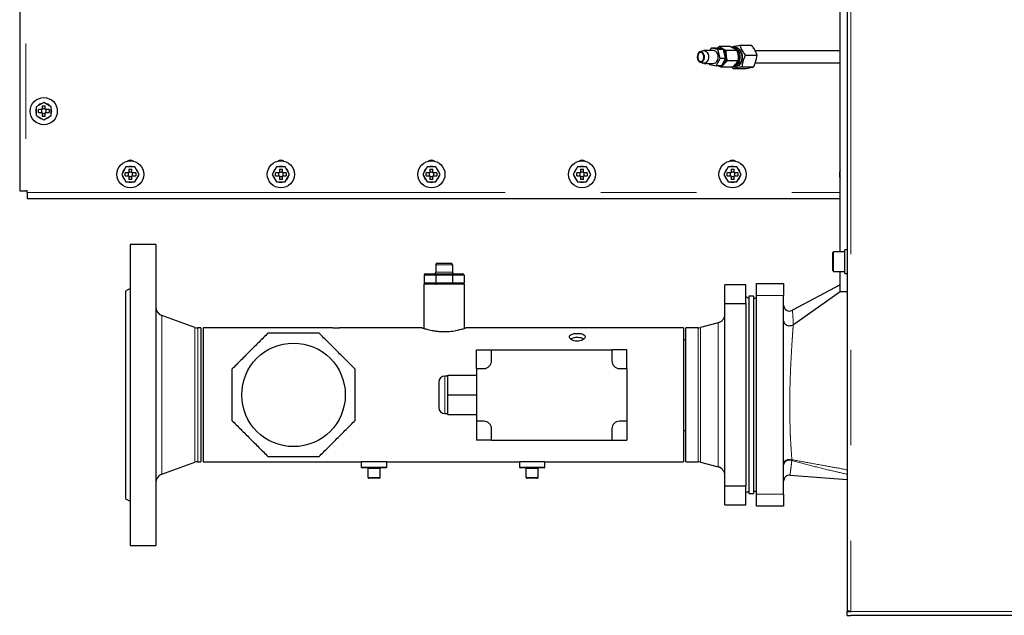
# Model space of a CAD drawing. Header units: millimetres. Extents: x 26 to 242, y 76 to 156.
# Tile 56 of 72: x 141 to 154, y 132 to 140. Entities that reach past the tile are written whole.
import ezdxf

# ---------------------------------------------------------------- set-up
doc = ezdxf.new("R2010")
doc.units = ezdxf.units.MM
doc.linetypes.add('PHANTOM', pattern=[12.7, 6.35, -1.27, 1.27, -1.27, 1.27, -1.27])

msp = doc.modelspace()

# ---------------------------------------------------------------- linework, layer by layer
at = {"color": 7, "linetype": 'Continuous', "lineweight": 25}
for p, q in [((141.14, 149.985), (141.14, 137.865)), ((152.038, 137.056), (152.038, 143.796)), ((152.133, 143.425), (152.133, 132.29)), ((150.215, 139.727), (150.176, 139.712)), ((150.359, 139.73), (150.231, 139.73)), ((150.326, 139.764), (150.307, 139.73)), ((150.415, 139.745), (150.326, 139.764)), ((150.397, 139.764), (150.326, 139.764)), ((150.397, 139.764), (150.485, 139.745)), ((150.437, 139.783), (150.412, 139.76)), ((150.447, 139.626), (150.415, 139.745)), ((150.485, 139.745), (150.415, 139.745)), ((150.579, 139.783), (150.437, 139.783)), ((150.485, 139.745), (150.518, 139.626)), ((150.669, 139.73), (150.528, 139.73)), ((150.649, 139.77), (150.62, 139.77)), ((150.707, 139.8), (150.863, 139.8)), ((152.038, 139.725), (150.911, 139.725)), ((150.176, 139.579), (150.215, 139.564)), ((150.391, 139.527), (150.447, 139.626)), ((150.518, 139.626), (150.447, 139.626)), ((150.518, 139.626), (150.462, 139.527)), ((150.514, 139.641), (150.514, 139.659)), ((150.683, 139.593), (150.541, 139.593)), ((150.78, 139.668), (150.936, 139.668)), ((150.231, 139.56), (150.249, 139.56)), ((150.27, 139.56), (150.359, 139.56)), ((150.299, 139.56), (150.303, 139.546)), ((150.303, 139.546), (150.391, 139.527)), ((150.462, 139.527), (150.391, 139.527)), ((150.449, 139.527), (150.438, 139.527)), ((150.605, 139.508), (150.464, 139.508)), ((150.618, 139.49), (150.605, 139.508)), ((150.618, 139.49), (150.774, 139.49)), ((150.62, 139.52), (150.649, 139.52)), ((150.735, 139.513), (150.891, 139.513)), ((150.913, 139.565), (152.038, 139.565)), ((141.46, 139.041), (141.36, 138.983)), ((141.36, 138.983), (141.36, 138.868)), ((141.44, 138.945), (141.39, 138.945)), ((141.39, 138.905), (141.39, 138.945)), ((141.43, 138.945), (141.43, 138.905)), ((141.44, 138.996), (141.48, 138.996)), ((141.44, 138.996), (141.44, 138.945)), ((141.48, 138.955), (141.44, 138.955)), ((141.56, 138.983), (141.46, 139.041)), ((141.48, 138.945), (141.48, 138.996)), ((141.531, 138.945), (141.48, 138.945)), ((141.49, 138.905), (141.49, 138.945)), ((141.531, 138.945), (141.531, 138.905)), ((141.56, 138.868), (141.56, 138.983)), ((141.36, 138.868), (141.46, 138.81)), ((141.39, 138.905), (141.44, 138.905)), ((141.44, 138.905), (141.44, 138.855)), ((141.44, 138.895), (141.48, 138.895)), ((141.48, 138.855), (141.44, 138.855)), ((141.46, 138.81), (141.56, 138.868)), ((141.48, 138.855), (141.48, 138.905)), ((141.48, 138.905), (141.531, 138.905)), ((142.552, 138.185), (142.495, 138.085)), ((142.668, 138.185), (142.552, 138.185)), ((142.59, 138.156), (142.63, 138.156)), ((142.59, 138.156), (142.59, 138.105)), ((142.63, 138.105), (142.63, 138.156)), ((142.726, 138.085), (142.668, 138.185)), ((144.552, 138.185), (144.495, 138.085)), ((144.668, 138.185), (144.552, 138.185)), ((144.59, 138.156), (144.63, 138.156)), ((144.59, 138.156), (144.59, 138.105)), ((144.63, 138.105), (144.63, 138.156)), ((144.726, 138.085), (144.668, 138.185)), ((146.552, 138.185), (146.495, 138.085)), ((146.668, 138.185), (146.552, 138.185)), ((146.59, 138.156), (146.63, 138.156)), ((146.59, 138.156), (146.59, 138.105)), ((146.63, 138.105), (146.63, 138.156)), ((146.726, 138.085), (146.668, 138.185)), ((148.552, 138.185), (148.495, 138.085)), ((148.668, 138.185), (148.552, 138.185)), ((148.59, 138.156), (148.63, 138.156)), ((148.59, 138.156), (148.59, 138.105)), ((148.63, 138.105), (148.63, 138.156)), ((148.726, 138.085), (148.668, 138.185)), ((150.552, 138.185), (150.495, 138.085)), ((150.668, 138.185), (150.552, 138.185)), ((150.59, 138.156), (150.63, 138.156)), ((150.59, 138.156), (150.59, 138.105)), ((150.63, 138.105), (150.63, 138.156)), ((150.726, 138.085), (150.668, 138.185)), ((142.495, 138.085), (142.552, 137.985)), ((142.59, 138.105), (142.54, 138.105)), ((142.54, 138.065), (142.54, 138.105)), ((142.54, 138.065), (142.59, 138.065)), ((142.58, 138.105), (142.58, 138.065)), ((142.63, 138.115), (142.59, 138.115)), ((142.59, 138.065), (142.59, 138.015)), ((142.59, 138.055), (142.63, 138.055)), ((142.63, 138.015), (142.59, 138.015)), ((142.681, 138.105), (142.63, 138.105)), ((142.63, 138.015), (142.63, 138.065)), ((142.63, 138.065), (142.681, 138.065)), ((142.64, 138.065), (142.64, 138.105)), ((142.668, 137.985), (142.726, 138.085)), ((142.681, 138.105), (142.681, 138.065)), ((144.495, 138.085), (144.552, 137.985)), ((144.59, 138.105), (144.54, 138.105)), ((144.54, 138.065), (144.54, 138.105)), ((144.54, 138.065), (144.59, 138.065)), ((144.58, 138.105), (144.58, 138.065)), ((144.63, 138.115), (144.59, 138.115)), ((144.59, 138.065), (144.59, 138.015)), ((144.59, 138.055), (144.63, 138.055)), ((144.63, 138.015), (144.59, 138.015)), ((144.681, 138.105), (144.63, 138.105)), ((144.63, 138.015), (144.63, 138.065)), ((144.63, 138.065), (144.681, 138.065)), ((144.64, 138.065), (144.64, 138.105)), ((144.668, 137.985), (144.726, 138.085)), ((144.681, 138.105), (144.681, 138.065)), ((146.495, 138.085), (146.552, 137.985)), ((146.59, 138.105), (146.54, 138.105)), ((146.54, 138.065), (146.54, 138.105)), ((146.54, 138.065), (146.59, 138.065)), ((146.58, 138.105), (146.58, 138.065)), ((146.63, 138.115), (146.59, 138.115)), ((146.59, 138.065), (146.59, 138.015)), ((146.59, 138.055), (146.63, 138.055)), ((146.63, 138.015), (146.59, 138.015)), ((146.681, 138.105), (146.63, 138.105)), ((146.63, 138.015), (146.63, 138.065)), ((146.63, 138.065), (146.681, 138.065)), ((146.64, 138.065), (146.64, 138.105)), ((146.668, 137.985), (146.726, 138.085)), ((146.681, 138.105), (146.681, 138.065)), ((148.495, 138.085), (148.552, 137.985)), ((148.59, 138.105), (148.54, 138.105)), ((148.54, 138.065), (148.54, 138.105)), ((148.54, 138.065), (148.59, 138.065)), ((148.58, 138.105), (148.58, 138.065)), ((148.63, 138.115), (148.59, 138.115)), ((148.59, 138.065), (148.59, 138.015)), ((148.59, 138.055), (148.63, 138.055)), ((148.63, 138.015), (148.59, 138.015)), ((148.681, 138.105), (148.63, 138.105)), ((148.63, 138.015), (148.63, 138.065)), ((148.63, 138.065), (148.681, 138.065)), ((148.64, 138.065), (148.64, 138.105)), ((148.668, 137.985), (148.726, 138.085)), ((148.681, 138.105), (148.681, 138.065)), ((150.495, 138.085), (150.552, 137.985)), ((150.59, 138.105), (150.54, 138.105)), ((150.54, 138.065), (150.54, 138.105)), ((150.54, 138.065), (150.59, 138.065)), ((150.58, 138.105), (150.58, 138.065)), ((150.63, 138.115), (150.59, 138.115)), ((150.59, 138.065), (150.59, 138.015)), ((150.59, 138.055), (150.63, 138.055)), ((150.63, 138.015), (150.59, 138.015)), ((150.681, 138.105), (150.63, 138.105)), ((150.63, 138.015), (150.63, 138.065)), ((150.63, 138.065), (150.681, 138.065)), ((150.64, 138.065), (150.64, 138.105)), ((150.668, 137.985), (150.726, 138.085)), ((150.681, 138.105), (150.681, 138.065)), ((142.552, 137.985), (142.668, 137.985)), ((144.552, 137.985), (144.668, 137.985)), ((146.552, 137.985), (146.668, 137.985)), ((148.552, 137.985), (148.668, 137.985)), ((150.552, 137.985), (150.668, 137.985)), ((141.14, 137.865), (141.22, 137.865)), ((141.24, 137.865), (141.22, 137.865)), ((141.24, 137.845), (141.24, 137.865)), ((141.24, 137.845), (141.24, 137.765)), ((141.24, 137.765), (152.038, 137.765)), ((142.948, 137.155), (142.608, 137.155)), ((142.608, 137.155), (142.608, 133.155)), ((142.948, 137.155), (142.948, 133.155)), ((152.133, 137.083), (152.103, 137.083)), ((152.103, 136.769), (152.103, 137.083)), ((151.943, 136.806), (151.943, 137.046)), ((152.103, 137.056), (151.953, 137.056)), ((146.668, 136.884), (146.668, 136.784)), ((146.688, 136.904), (146.868, 136.904)), ((146.888, 136.884), (146.888, 136.784)), ((146.513, 136.744), (146.513, 136.644)), ((146.533, 136.764), (146.677, 136.764)), ((146.668, 136.744), (146.668, 136.644)), ((146.677, 136.764), (146.88, 136.764)), ((146.88, 136.764), (147.023, 136.764)), ((146.888, 136.744), (146.888, 136.644)), ((147.043, 136.744), (147.043, 136.644)), ((151.953, 136.796), (152.103, 136.796)), ((152.038, 136.525), (152.038, 136.796)), ((152.103, 136.769), (152.133, 136.769)), ((142.608, 136.57), (142.548, 136.535)), ((146.508, 136.624), (146.508, 136.038)), ((147.048, 136.624), (146.508, 136.624)), ((147.048, 136.038), (147.048, 136.624)), ((150.508, 136.371), (150.508, 136.615)), ((150.788, 136.615), (150.508, 136.615)), ((150.788, 136.371), (150.788, 136.615)), ((150.928, 136.635), (151.288, 136.635)), ((150.928, 136.475), (150.928, 136.635)), ((151.288, 136.635), (151.288, 136.475)), ((152.038, 136.619), (151.406, 136.279)), ((142.548, 136.535), (142.548, 133.775)), ((150.828, 136.435), (150.788, 136.458)), ((150.888, 136.465), (150.828, 136.465)), ((150.828, 136.465), (150.828, 133.845)), ((150.888, 136.465), (150.888, 133.845)), ((150.928, 136.435), (150.888, 136.435)), ((150.928, 133.835), (150.928, 136.475)), ((151.288, 133.835), (151.288, 136.475)), ((151.418, 136.088), (152.038, 136.527)), ((152.133, 136.525), (152.038, 136.525)), ((152.133, 136.525), (152.04, 136.525)), ((150.508, 136.371), (150.788, 136.371)), ((150.508, 133.94), (150.508, 136.371)), ((150.788, 136.371), (150.788, 133.94)), ((143.466, 136.052), (143.027, 136.211)), ((143.548, 136.044), (143.507, 136.044)), ((143.548, 136.044), (143.548, 134.266)), ((145.285, 136.044), (143.578, 136.044)), ((143.578, 136.044), (143.578, 134.266)), ((146.488, 136.044), (145.412, 136.044)), ((149.958, 136.044), (147.068, 136.044)), ((149.958, 136.044), (149.958, 134.266)), ((150.152, 136.044), (149.988, 136.044)), ((149.988, 134.266), (149.988, 136.044)), ((150.419, 136.112), (150.183, 136.048)), ((151.418, 136.088), (151.416, 136.087)), ((149.988, 135.886), (149.958, 135.886)), ((147.208, 135.505), (147.208, 135.755)), ((147.208, 135.755), (147.408, 135.755)), ((147.408, 135.605), (147.408, 135.755)), ((147.408, 135.755), (149.008, 135.755)), ((149.008, 135.755), (149.008, 135.605)), ((149.208, 135.755), (149.008, 135.755)), ((149.208, 135.505), (149.208, 135.755)), ((146.828, 135.405), (146.788, 135.405)), ((146.828, 135.155), (146.828, 135.415)), ((146.828, 135.415), (147.208, 135.415)), ((147.208, 135.505), (147.208, 134.805)), ((147.208, 135.505), (147.308, 135.505)), ((149.108, 135.505), (149.208, 135.505)), ((149.208, 135.505), (149.208, 134.805)), ((146.708, 135.325), (146.708, 134.985)), ((146.828, 134.895), (146.828, 135.155)), ((146.828, 135.155), (147.208, 135.155)), ((146.788, 134.905), (146.828, 134.905)), ((146.828, 134.895), (147.208, 134.895)), ((147.308, 134.805), (147.208, 134.805)), ((147.208, 134.805), (147.208, 134.555)), ((149.208, 134.805), (149.108, 134.805)), ((149.208, 134.805), (149.208, 134.555)), ((147.408, 134.555), (147.408, 134.705)), ((149.008, 134.705), (149.008, 134.555)), ((149.958, 134.68), (149.988, 134.68)), ((147.408, 134.555), (147.208, 134.555)), ((147.408, 134.555), (149.008, 134.555)), ((149.008, 134.555), (149.208, 134.555)), ((143.027, 134.099), (143.466, 134.259)), ((143.507, 134.266), (143.548, 134.266)), ((143.578, 134.266), (145.678, 134.266)), ((145.678, 134.266), (145.678, 134.196)), ((146.018, 134.266), (145.678, 134.266)), ((146.018, 134.266), (147.778, 134.266)), ((146.018, 134.196), (146.018, 134.266)), ((147.778, 134.266), (147.778, 134.196)), ((148.118, 134.266), (147.778, 134.266)), ((148.118, 134.266), (149.958, 134.266)), ((148.118, 134.196), (148.118, 134.266)), ((149.988, 134.266), (150.152, 134.266)), ((150.183, 134.262), (150.419, 134.199)), ((146.008, 134.186), (145.688, 134.186)), ((145.768, 134.056), (145.768, 134.176)), ((145.928, 134.056), (145.928, 134.176)), ((148.108, 134.186), (147.788, 134.186)), ((147.868, 134.056), (147.868, 134.176)), ((148.028, 134.056), (148.028, 134.176)), ((151.374, 134.089), (152.133, 134.03)), ((145.918, 134.046), (145.778, 134.046)), ((148.018, 134.046), (147.878, 134.046)), ((150.788, 133.94), (150.508, 133.94)), ((150.508, 133.695), (150.508, 133.94)), ((150.788, 133.695), (150.788, 133.94)), ((150.788, 133.852), (150.828, 133.875)), ((150.828, 133.845), (150.888, 133.845)), ((150.888, 133.875), (150.928, 133.875)), ((150.928, 133.675), (150.928, 133.835)), ((151.288, 133.835), (151.288, 133.675)), ((142.548, 133.775), (142.608, 133.741)), ((150.508, 133.695), (150.788, 133.695)), ((151.288, 133.675), (150.928, 133.675)), ((142.608, 133.155), (142.948, 133.155)), ((152.133, 132.29), (152.133, 132.275)), ((152.133, 132.225), (152.133, 132.275)), ((152.133, 132.275), (152.183, 132.275)), ((152.158, 132.28), (152.158, 132.275)), ((152.133, 132.225), (152.183, 132.225)), ((171.443, 132.225), (152.183, 132.225))]:
    msp.add_line(p, q, dxfattribs=at)
at = {"color": 8, "linetype": 'PHANTOM', "lineweight": 18}
for p, q in [((141.22, 149.985), (141.22, 137.865)), ((152.183, 143.375), (152.183, 132.275)), ((141.24, 137.845), (152.038, 137.845)), ((151.953, 137.056), (151.953, 136.796)), ((146.888, 136.884), (146.668, 136.884)), ((146.668, 136.744), (146.513, 136.744)), ((146.668, 136.784), (146.888, 136.784)), ((146.888, 136.744), (146.668, 136.744)), ((147.043, 136.744), (146.888, 136.744)), ((146.513, 136.644), (146.668, 136.644)), ((146.668, 136.644), (146.888, 136.644)), ((146.888, 136.644), (147.043, 136.644)), ((151.288, 136.475), (150.928, 136.475)), ((143.027, 136.211), (143.027, 134.099)), ((143.466, 136.052), (143.466, 134.259)), ((143.507, 136.044), (143.507, 134.266)), ((150.152, 134.266), (150.152, 136.044)), ((150.183, 134.262), (150.183, 136.048)), ((150.419, 134.199), (150.419, 136.112)), ((146.788, 135.405), (146.788, 134.905)), ((151.397, 134.283), (151.399, 134.293)), ((145.678, 134.196), (146.018, 134.196)), ((145.928, 134.176), (145.768, 134.176)), ((147.778, 134.196), (148.118, 134.196)), ((148.028, 134.176), (147.868, 134.176)), ((145.768, 134.056), (145.928, 134.056)), ((147.868, 134.056), (148.028, 134.056)), ((150.928, 133.835), (151.288, 133.835)), ((152.183, 132.275), (171.443, 132.275))]:
    msp.add_line(p, q, dxfattribs=at)
at = {"color": 7, "linetype": 'Continuous', "lineweight": 25, "flags": 128}
for points in [[(150.237, 139.635), (150.237, 139.658), (150.231, 139.679), (150.221, 139.697), (150.208, 139.709), (150.192, 139.714), (150.176, 139.712), (150.162, 139.703), (150.15, 139.687), (150.143, 139.667), (150.14, 139.644), (150.143, 139.622), (150.151, 139.602), (150.163, 139.587), (150.178, 139.578), (150.194, 139.577), (150.209, 139.583), (150.222, 139.595), (150.232, 139.613), (150.237, 139.635)], [(150.231, 139.636), (150.231, 139.657), (150.225, 139.677), (150.215, 139.692), (150.202, 139.702), (150.188, 139.705), (150.173, 139.701), (150.161, 139.69), (150.152, 139.674), (150.147, 139.654), (150.147, 139.634), (150.153, 139.614), (150.162, 139.599), (150.175, 139.589), (150.19, 139.585), (150.204, 139.59), (150.217, 139.6), (150.226, 139.617), (150.231, 139.636)], [(150.215, 139.727), (150.227, 139.73), (150.245, 139.728), (150.261, 139.719), (150.275, 139.703), (150.286, 139.682), (150.291, 139.658), (150.291, 139.633)], [(150.418, 139.633), (150.418, 139.658), (150.413, 139.682), (150.403, 139.703), (150.389, 139.719), (150.372, 139.728), (150.359, 139.73)], [(150.419, 139.759), (150.427, 139.762), (150.448, 139.764), (150.469, 139.759), (150.488, 139.746), (150.504, 139.727), (150.517, 139.704), (150.524, 139.676), (150.527, 139.647), (150.525, 139.617), (150.517, 139.589), (150.505, 139.565), (150.489, 139.546), (150.47, 139.533), (150.464, 139.53)], [(150.609, 139.769), (150.619, 139.77), (150.64, 139.767), (150.66, 139.757), (150.678, 139.74), (150.692, 139.718), (150.702, 139.692), (150.708, 139.662)], [(150.631, 139.77), (150.647, 139.773), (150.669, 139.77), (150.689, 139.759), (150.707, 139.742), (150.722, 139.719), (150.732, 139.692), (150.738, 139.663), (150.738, 139.632), (150.733, 139.602), (150.723, 139.575), (150.709, 139.551), (150.692, 139.533), (150.671, 139.522), (150.65, 139.518), (150.631, 139.52)], [(150.736, 139.662), (150.731, 139.692), (150.72, 139.718), (150.706, 139.74), (150.688, 139.757), (150.668, 139.767), (150.649, 139.77)], [(150.69, 139.66), (150.685, 139.688), (150.675, 139.712)], [(150.291, 139.633), (150.285, 139.608), (150.275, 139.587), (150.261, 139.572), (150.245, 139.562), (150.227, 139.561), (150.215, 139.564)], [(150.708, 139.662), (150.708, 139.632), (150.703, 139.603), (150.694, 139.576), (150.68, 139.553), (150.663, 139.536), (150.643, 139.525), (150.622, 139.52), (150.62, 139.52)], [(150.649, 139.52), (150.65, 139.52), (150.671, 139.525), (150.691, 139.536), (150.708, 139.553), (150.722, 139.576), (150.732, 139.603), (150.736, 139.632), (150.736, 139.662)]]:
    msp.add_lwpolyline(points, dxfattribs=at)
at = {"color": 8, "linetype": 'PHANTOM', "lineweight": 18, "flags": 128}
msp.add_lwpolyline([(151.288, 134.24), (151.29, 134.254), (151.298, 134.267), (151.309, 134.279), (151.324, 134.288), (151.341, 134.294), (151.361, 134.297), (151.38, 134.297), (151.399, 134.293)], dxfattribs=at)
at = {"color": 7, "linetype": 'Continuous', "lineweight": 25}
for centre, radius in [((141.46, 138.925), 0.18), ((142.61, 138.085), 0.18), ((144.61, 138.085), 0.18), ((146.61, 138.085), 0.18), ((148.61, 138.085), 0.18), ((150.61, 138.085), 0.18), ((144.778, 135.155), 0.688)]:
    msp.add_circle(centre, radius, dxfattribs=at)
for centre, radius, start, end in [((150.397, 139.65), 0.117, 4.3589, 34.5757), ((150.557, 139.65), 0.137, 4.5593, 32.7679), ((150.346, 139.631), 0.0718, 279.9271, 1.1641), ((150.412, 139.634), 0.101, 313.398, 347.603), ((150.575, 139.639), 0.121, 301.167, 10.5184), ((150.541, 139.645), 0.15, 343.1349, 5.7763), ((141.46, 138.925), 0.105, 162.2472, 197.7528), ((141.46, 138.925), 0.105, 102.2472, 137.7528), ((141.46, 138.925), 0.105, 42.2472, 77.7528), ((141.46, 138.925), 0.105, 342.2472, 17.7528), ((141.46, 138.925), 0.105, 222.2472, 257.7528), ((141.46, 138.925), 0.105, 282.2472, 317.7528), ((142.61, 138.21), 0.065, 50.5616, 129.4384), ((144.61, 138.21), 0.065, 50.5616, 129.4384), ((146.61, 138.21), 0.065, 50.5616, 129.4384), ((148.61, 138.21), 0.065, 50.5616, 129.4384), ((150.61, 138.21), 0.065, 50.5616, 129.4384), ((142.61, 138.085), 0.105, 132.2472, 167.7528), ((142.61, 138.085), 0.105, 72.2472, 107.7528), ((142.61, 138.085), 0.105, 12.2472, 47.7528), ((144.61, 138.085), 0.105, 132.2472, 167.7528), ((144.61, 138.085), 0.105, 72.2472, 107.7528), ((144.61, 138.085), 0.105, 12.2472, 47.7528), ((146.61, 138.085), 0.105, 132.2472, 167.7528), ((146.61, 138.085), 0.105, 72.2472, 107.7528), ((146.61, 138.085), 0.105, 12.2472, 47.7528), ((148.61, 138.085), 0.105, 132.2472, 167.7528), ((148.61, 138.085), 0.105, 72.2472, 107.7528), ((148.61, 138.085), 0.105, 12.2472, 47.7528), ((150.61, 138.085), 0.105, 132.2472, 167.7528), ((150.61, 138.085), 0.105, 72.2472, 107.7528), ((150.61, 138.085), 0.105, 12.2472, 47.7528), ((152.21, 138.085), 0.18, 163.0308, 196.9692), ((142.61, 138.085), 0.105, 192.2472, 227.7528), ((142.61, 138.085), 0.105, 312.2472, 347.7528), ((144.61, 138.085), 0.105, 192.2472, 227.7528), ((144.61, 138.085), 0.105, 312.2472, 347.7528), ((146.61, 138.085), 0.105, 192.2472, 227.7528), ((146.61, 138.085), 0.105, 312.2472, 347.7528), ((148.61, 138.085), 0.105, 192.2472, 227.7528), ((148.61, 138.085), 0.105, 312.2472, 347.7528), ((150.61, 138.085), 0.105, 192.2472, 227.7528), ((150.61, 138.085), 0.105, 312.2472, 347.7528), ((142.61, 138.085), 0.105, 252.2472, 287.7528), ((144.61, 138.085), 0.105, 252.2472, 287.7528), ((146.61, 138.085), 0.105, 252.2472, 287.7528), ((148.61, 138.085), 0.105, 252.2472, 287.7528), ((150.61, 138.085), 0.105, 252.2472, 287.7528), ((151.953, 137.046), 0.01, 90, 180), ((146.688, 136.884), 0.02, 90, 180), ((146.868, 136.884), 0.02, 0, 90), ((146.533, 136.744), 0.02, 90, 180), ((146.648, 136.784), 0.02, 270, 0), ((146.908, 136.784), 0.02, 180, 270), ((147.023, 136.744), 0.02, 0, 90), ((151.953, 136.806), 0.01, 180, 270), ((146.533, 136.644), 0.02, 180, 270), ((147.023, 136.644), 0.02, 270, 0), ((143.068, 136.324), 0.12, 180, 250), ((151.368, 136.349), 0.08, 179.9998, 298.2717), ((150.388, 136.228), 0.12, 285, 0), ((143.507, 136.164), 0.12, 250, 270), ((150.152, 136.164), 0.12, 270, 285), ((147.308, 135.605), 0.1, 270, 0), ((149.108, 135.605), 0.1, 180, 270), ((146.788, 135.325), 0.08, 90, 180), ((146.788, 134.985), 0.08, 180, 270), ((147.308, 134.705), 0.1, 0, 90), ((149.108, 134.705), 0.1, 90, 180), ((143.507, 134.146), 0.12, 90, 110), ((150.152, 134.146), 0.12, 75, 90), ((143.068, 133.987), 0.12, 110, 180), ((145.688, 134.196), 0.01, 180, 270), ((145.758, 134.176), 0.01, 0, 90), ((145.938, 134.176), 0.01, 90, 180), ((146.008, 134.196), 0.01, 270, 0), ((147.788, 134.196), 0.01, 180, 270), ((147.858, 134.176), 0.01, 0, 90), ((148.038, 134.176), 0.01, 90, 180), ((148.108, 134.196), 0.01, 270, 0), ((150.388, 134.083), 0.12, 0, 75), ((151.368, 134.009), 0.08, 85.6297, 179.8893), ((145.778, 134.056), 0.01, 180, 270), ((145.918, 134.056), 0.01, 270, 0), ((147.878, 134.056), 0.01, 180, 270), ((148.018, 134.056), 0.01, 270, 0)]:
    msp.add_arc(centre, radius, start, end, dxfattribs=at)
at = {"color": 8, "linetype": 'PHANTOM', "lineweight": 18}
for centre, radius, start, end in [((143.463, 135.692), 7.965, 2.8504, 4.2253), ((151.367, 134.21), 0.0792, 67.0529, 172.7382)]:
    msp.add_arc(centre, radius, start, end, dxfattribs=at)
at = {"color": 7, "linetype": 'Continuous', "lineweight": 25}
for centre, start_param, end_param in [((146.677, 136.744), 0, 1.570796), ((146.88, 136.744), 4.712389, 6.283185), ((146.677, 136.644), 1.570796, 3.141593), ((146.88, 136.644), 3.141593, 4.712389)]:
    msp.add_ellipse(centre, major_axis=(0, 0.02), ratio=0.414214, start_param=start_param, end_param=end_param, dxfattribs=at)
for points, knots in [([(150.528, 139.73), (150.516, 139.736), (150.49, 139.748), (150.46, 139.766), (150.445, 139.777), (150.437, 139.783)], [0, 0, 0, 0, 0.336151, 0.682261, 1, 1, 1, 1]), ([(150.541, 139.593), (150.54, 139.599), (150.535, 139.619), (150.528, 139.653), (150.526, 139.694), (150.527, 139.719), (150.528, 139.73)], [0, 0, 0, 0, 0.128308, 0.436988, 0.754655, 1, 1, 1, 1]), ([(150.579, 139.783), (150.591, 139.777), (150.616, 139.765), (150.647, 139.747), (150.662, 139.736), (150.669, 139.73)], [0, 0, 0, 0, 0.336155, 0.6822677, 1, 1, 1, 1]), ([(150.59, 139.778), (150.594, 139.779), (150.607, 139.782), (150.633, 139.788), (150.669, 139.794), (150.696, 139.799), (150.707, 139.8)], [0, 0, 0, 0, 0.132867, 0.440868, 0.757837, 1, 1, 1, 1]), ([(150.669, 139.73), (150.672, 139.719), (150.679, 139.694), (150.684, 139.654), (150.685, 139.619), (150.683, 139.599), (150.683, 139.593)], [0, 0, 0, 0, 0.245344, 0.553771, 0.871694, 1, 1, 1, 1]), ([(150.707, 139.8), (150.713, 139.786), (150.723, 139.756), (150.748, 139.711), (150.77, 139.682), (150.78, 139.668)], [0, 0, 0, 0, 0.336152, 0.682265, 1, 1, 1, 1]), ([(150.936, 139.668), (150.93, 139.683), (150.92, 139.713), (150.895, 139.758), (150.873, 139.787), (150.863, 139.8)], [0, 0, 0, 0, 0.336155, 0.682268, 1, 1, 1, 1]), ([(150.464, 139.508), (150.47, 139.518), (150.483, 139.537), (150.509, 139.566), (150.531, 139.584), (150.541, 139.593)], [0, 0, 0, 0, 0.336157, 0.682267, 1, 1, 1, 1]), ([(150.683, 139.593), (150.676, 139.584), (150.664, 139.565), (150.637, 139.536), (150.616, 139.517), (150.605, 139.508)], [0, 0, 0, 0, 0.336152, 0.682262, 1, 1, 1, 1]), ([(150.78, 139.668), (150.772, 139.651), (150.756, 139.616), (150.741, 139.563), (150.737, 139.529), (150.735, 139.513)], [0, 0, 0, 0, 0.336154, 0.682267, 1, 1, 1, 1]), ([(150.891, 139.513), (150.899, 139.53), (150.914, 139.565), (150.929, 139.618), (150.934, 139.652), (150.936, 139.668)], [0, 0, 0, 0, 0.336158, 0.682271, 1, 1, 1, 1]), ([(150.249, 139.56), (150.251, 139.56), (150.255, 139.56), (150.261, 139.561), (150.266, 139.561), (150.27, 139.561), (150.271, 139.56), (150.27, 139.56), (150.27, 139.56)], [0, 0, 0, 0, 0.151689, 0.324529, 0.494259, 0.660398, 0.828099, 1, 1, 1, 1]), ([(150.425, 139.527), (150.427, 139.526), (150.438, 139.52), (150.452, 139.514), (150.464, 139.508)], [0, 0, 0, 0, 0.126633, 1, 1, 1, 1]), ([(150.735, 139.513), (150.724, 139.511), (150.698, 139.507), (150.661, 139.501), (150.635, 139.495), (150.622, 139.491), (150.618, 139.49)], [0, 0, 0, 0, 0.242158, 0.549928, 0.867129, 1, 1, 1, 1]), ([(150.774, 139.49), (150.78, 139.491), (150.801, 139.495), (150.834, 139.5), (150.867, 139.507), (150.884, 139.511), (150.891, 139.513)], [0, 0, 0, 0, 0.132868, 0.440869, 0.757838, 1, 1, 1, 1]), ([(145.412, 136.044), (145.411, 136.044), (145.41, 136.044), (145.399, 136.044), (145.383, 136.043), (145.362, 136.042), (145.341, 136.042), (145.32, 136.042), (145.302, 136.043), (145.289, 136.044), (145.284, 136.044), (145.285, 136.044), (145.285, 136.044)], [0, 0, 0, 0, 0.107184, 0.214354, 0.321703, 0.429169, 0.536444, 0.64352, 0.750697, 0.858118, 0.965544, 1, 1, 1, 1]), ([(146.488, 136.044), (146.489, 136.044), (146.49, 136.044), (146.502, 136.04), (146.521, 136.034), (146.546, 136.027), (146.579, 136.019), (146.617, 136.011), (146.66, 136.004), (146.707, 135.998), (146.756, 135.996), (146.804, 135.996), (146.85, 135.998), (146.894, 136.003), (146.936, 136.01), (146.973, 136.018), (147.006, 136.026), (147.034, 136.034), (147.054, 136.04), (147.066, 136.044), (147.067, 136.044), (147.068, 136.044)], [0, 0, 0, 0, 0.051044, 0.103614, 0.154646, 0.207077, 0.259652, 0.31367, 0.367589, 0.423171, 0.475302, 0.529085, 0.579028, 0.630381, 0.68116, 0.733277, 0.786544, 0.841324, 0.894989, 0.950345, 1, 1, 1, 1]), ([(151.288, 136.138), (151.288, 136.137), (151.288, 136.133), (151.29, 136.122), (151.298, 136.104), (151.316, 136.088), (151.339, 136.077), (151.366, 136.073), (151.393, 136.076), (151.409, 136.083), (151.416, 136.087)], [0, 0, 0, 0, 0.002952, 0.093061, 0.245368, 0.396692, 0.547319, 0.697917, 0.84897, 1, 1, 1, 1]), ([(144.438, 135.975), (144.399, 135.936), (144.32, 135.857), (144.2, 135.737), (144.079, 135.616), (143.998, 135.535), (143.958, 135.495)], [0, 0, 0, 0, 0.247001, 0.493941, 0.746936, 1, 1, 1, 1]), ([(145.118, 135.975), (145.062, 135.975), (144.951, 135.975), (144.781, 135.975), (144.609, 135.975), (144.495, 135.975), (144.438, 135.975)], [0, 0, 0, 0, 0.247002, 0.49394, 0.746937, 1, 1, 1, 1]), ([(145.598, 135.495), (145.559, 135.534), (145.48, 135.613), (145.36, 135.733), (145.239, 135.854), (145.158, 135.935), (145.118, 135.975)], [0, 0, 0, 0, 0.247001, 0.49394, 0.746936, 1, 1, 1, 1]), ([(148.548, 135.868), (148.56, 135.869), (148.583, 135.87), (148.614, 135.881), (148.638, 135.896), (148.651, 135.913), (148.653, 135.931), (148.644, 135.947), (148.623, 135.96), (148.594, 135.969), (148.56, 135.973), (148.524, 135.972), (148.492, 135.966), (148.465, 135.956), (148.448, 135.942), (148.442, 135.926), (148.448, 135.907), (148.465, 135.89), (148.491, 135.877), (148.521, 135.869), (148.54, 135.868), (148.548, 135.868)], [0, 0, 0, 0, 0.053438, 0.106868, 0.160527, 0.214339, 0.267902, 0.321204, 0.374638, 0.42839, 0.482156, 0.535604, 0.588899, 0.642443, 0.696251, 0.749928, 0.803285, 0.85663, 0.910287, 0.9641, 1, 1, 1, 1]), ([(148.635, 135.895), (148.631, 135.898), (148.621, 135.906), (148.594, 135.913), (148.56, 135.917), (148.524, 135.916), (148.492, 135.91), (148.47, 135.904), (148.463, 135.897), (148.462, 135.896)], [0, 0, 0, 0, 0.110485, 0.278408, 0.446392, 0.613223, 0.779488, 0.946656, 1, 1, 1, 1]), ([(143.958, 135.495), (143.958, 135.439), (143.958, 135.328), (143.958, 135.158), (143.958, 134.987), (143.958, 134.873), (143.958, 134.816)], [0, 0, 0, 0, 0.247001, 0.49394, 0.746936, 1, 1, 1, 1]), ([(145.598, 134.816), (145.598, 134.871), (145.598, 134.983), (145.598, 135.153), (145.598, 135.324), (145.598, 135.438), (145.598, 135.495)], [0, 0, 0, 0, 0.247001, 0.49394, 0.746936, 1, 1, 1, 1]), ([(143.958, 134.816), (143.997, 134.776), (144.076, 134.698), (144.196, 134.578), (144.317, 134.456), (144.398, 134.376), (144.438, 134.335)], [0, 0, 0, 0, 0.247001, 0.493941, 0.746936, 1, 1, 1, 1]), ([(145.118, 134.335), (145.157, 134.375), (145.236, 134.453), (145.356, 134.574), (145.477, 134.695), (145.558, 134.775), (145.598, 134.816)], [0, 0, 0, 0, 0.247002, 0.49394, 0.746936, 1, 1, 1, 1]), ([(144.438, 134.335), (144.494, 134.335), (144.605, 134.335), (144.775, 134.335), (144.947, 134.335), (145.061, 134.335), (145.118, 134.335)], [0, 0, 0, 0, 0.247002, 0.49394, 0.746937, 1, 1, 1, 1]), ([(152.183, 132.275), (152.177, 132.276), (152.166, 132.278), (152.151, 132.282), (152.139, 132.285), (152.134, 132.287), (152.133, 132.289), (152.133, 132.29)], [0, 0, 0, 0, 0.218152, 0.436319, 0.654482, 0.872649, 1, 1, 1, 1])]:
    msp.add_open_spline(points, degree=3, knots=knots, dxfattribs=at)
at = {"color": 8, "linetype": 'PHANTOM', "lineweight": 18}
for points, knots in [([(151.416, 136.087), (151.416, 136.087), (151.416, 136.067), (151.411, 136.008), (151.405, 135.92), (151.398, 135.812), (151.391, 135.689), (151.384, 135.56), (151.378, 135.428), (151.374, 135.293), (151.371, 135.161), (151.37, 135.035), (151.371, 134.911), (151.373, 134.784), (151.376, 134.658), (151.382, 134.533), (151.39, 134.409), (151.396, 134.331), (151.399, 134.293)], [0, 0, 0, 0, 0.000001, 0.051331, 0.102662, 0.171974, 0.241442, 0.310728, 0.379087, 0.447636, 0.515963, 0.576902, 0.63784, 0.705984, 0.774351, 0.842527, 0.921253, 1, 1, 1, 1]), ([(151.416, 136.087), (151.416, 136.087), (151.416, 136.087), (151.416, 136.087), (151.416, 136.087)], [0, 0, 0, 0, 0.986393, 1, 1, 1, 1]), ([(151.397, 134.283), (151.395, 134.259), (151.389, 134.21), (151.383, 134.161), (151.379, 134.127), (151.376, 134.105), (151.375, 134.092), (151.374, 134.088), (151.374, 134.089), (151.374, 134.089)], [0, 0, 0, 0, 0.208273, 0.418863, 0.562176, 0.70548, 0.852741, 0.999998, 1, 1, 1, 1]), ([(152.133, 134.1), (152.063, 134.116), (151.905, 134.152), (151.66, 134.212), (151.485, 134.26), (151.397, 134.283)], [0, 0, 0, 0, 0.284626, 0.642265, 1, 1, 1, 1]), ([(151.399, 134.293), (151.485, 134.277), (151.656, 134.245), (151.902, 134.202), (152.061, 134.172), (152.133, 134.158)], [0, 0, 0, 0, 0.353647, 0.707502, 1, 1, 1, 1])]:
    msp.add_open_spline(points, degree=3, knots=knots, dxfattribs=at)

doc.saveas('drawing.dxf')
